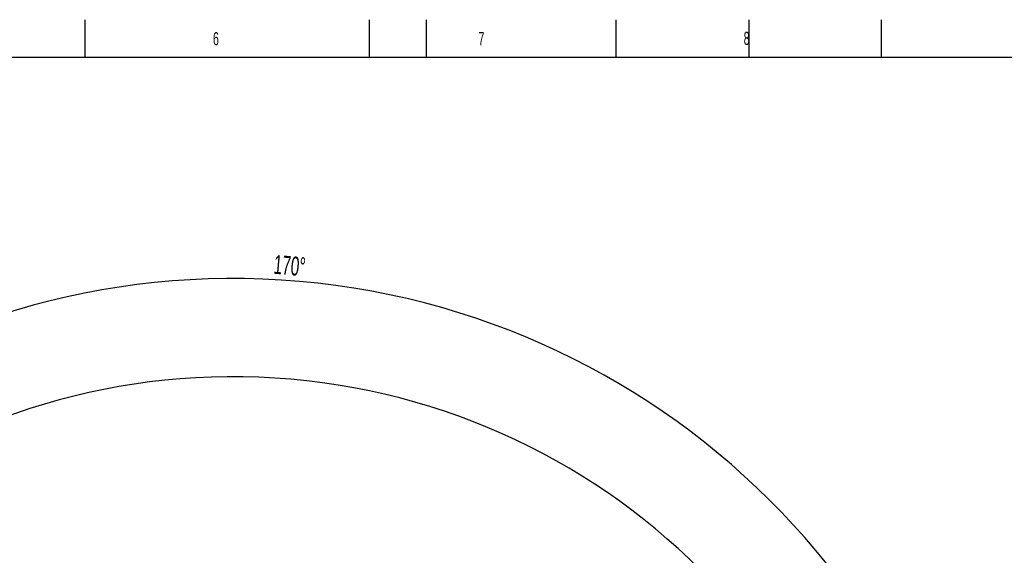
# Model space of a CAD drawing. Extents: x 0 to 16820, y 0 to 11880.
# Tile 76 of 77: x 6665 to 11858, y 9052 to 11880. Entities that reach past the tile are written whole.
import ezdxf

# ---------------------------------------------------------------- set-up
doc = ezdxf.new("R2010")
doc.units = 0
doc.header["$LTSCALE"] = 20
doc.layers.get('0').update_dxf_attribs({"linetype": 'CONTINUOUS'})
doc.styles.add('SLDTEXTSTYLE0', font='TXT', dxfattribs={"width": 0.605})
doc.dimstyles.new('SLDDIMSTYLE1', dxfattribs={"dimtxt": 100, "dimasz": 100, "dimexe": 0, "dimexo": 0.0625, "dimgap": 25, "dimtad": 1, "dimdec": 4, "dimlfac": 20, "dimzin": 12, "dimtxsty": 'SLDTEXTSTYLE0', "dimsah": 1, "dimcen": 0.09, "dimazin": 3, "dimtfac": 1, "dimtofl": 0, "dimtmove": 0, "dimatfit": 3, "dimtolj": 1, "dimtzin": 12})

# ---------------------------------------------------------------- blocks, each defined once
blk = doc.blocks.new('_D_2')
at = {"color": 7, "linetype": 'CONTINUOUS'}
for p, q in [((4317.7, 7120.3), (3817.2, 7208.6)), ((7831.2, 6507.9), (11826.4, 6507.9))]:
    blk.add_line(p, q, dxfattribs=at)
blk.add_arc((7791.2, 6507.9), 4005.3, 0, 170, dxfattribs=at)
for points in [[(3846.8, 7203.4), (3880.1, 7298.8), (3850.6, 7304.4)], [(11796.4, 6507.9), (11810.2, 6608.1), (11780.2, 6607.7)]]:
    blk.add_solid(points, dxfattribs=at)
at = {"color": 7, "linetype": 'CONTINUOUS', "insert": (8009.9, 10638.7), "char_height": 100, "attachment_point": 1, "rotation": 355, "style": 'SLDTEXTSTYLE0'}
blk.add_mtext('170°', dxfattribs=at)

msp = doc.modelspace()

# ---------------------------------------------------------------- linework, layer by layer
at = {"color": 7, "linetype": 'CONTINUOUS'}
for p, q in [((7010, 11680), (7010, 11880)), ((8510, 11680), (8510, 11880)), ((8810, 11680), (8810, 11880)), ((9810, 11680), (9810, 11880)), ((10510, 11880), (10510, 11680)), ((11210, 11680), (11210, 11880)), ((16620, 11680), (400, 11680))]:
    msp.add_line(p, q, dxfattribs=at)
msp.add_arc((7791.1647235, 6507.8716374), 3487, 190, 170, dxfattribs=at)

# ---------------------------------------------------------------- texts
at = {"color": 7, "linetype": 'CONTINUOUS', "char_height": 70, "attachment_point": 1, "style": 'SLDTEXTSTYLE0'}
for s, insert in [('6', (7684.3953205, 11814.6641132)), ('7', (9084.2184272, 11815.3475101)), ('8', (10483.1894881, 11816.6393135))]:
    msp.add_mtext(s, dxfattribs=dict(at, insert=insert))

# ---------------------------------------------------------------- dimensions: what is measured, and where the dimension line sits
at = {"color": 7, "linetype": 'CONTINUOUS'}
dim = msp.add_angular_dim_2l(base=(8140.2463275, 10497.8926284), line1=((6833.3630896, 6507.8716374), (7791.1647235, 6507.8716374)), line2=((4357.1400888, 7113.3828329), (6463.6438724, 6741.9493809)), dimstyle='SLDDIMSTYLE1', dxfattribs=at)
dim.commit()
dim.dimension.update_dxf_attribs({"geometry": '_D_2', "text_midpoint": (8140.2463275, 10497.8926284), "dimtype": 162})

doc.saveas('drawing.dxf')
